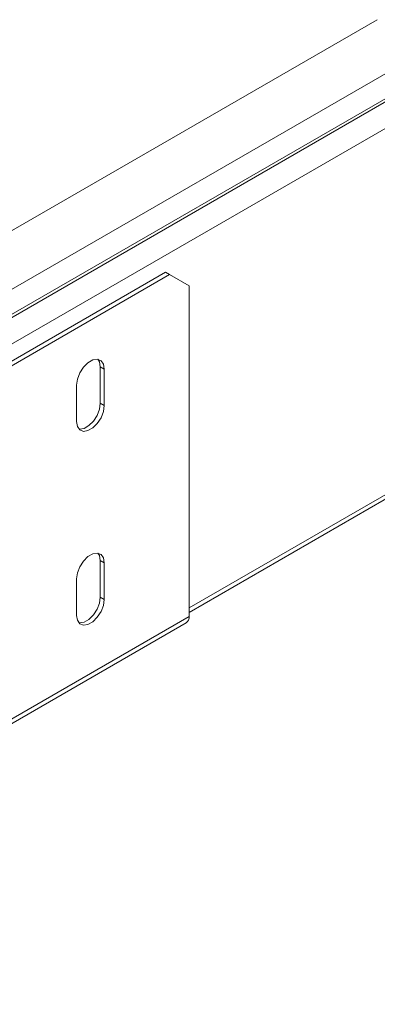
# Model space of a CAD drawing. Header units: millimetres. Extents: x -6 to 5206, y -8403 to -276.
# Tile 7 of 65: x 1000 to 1064, y -7216 to -7040. Entities that reach past the tile are written whole.
import ezdxf

# ---------------------------------------------------------------- set-up
doc = ezdxf.new("R2010")
doc.units = ezdxf.units.MM

msp = doc.modelspace()

# ---------------------------------------------------------------- linework, layer by layer
at = {"color": 7, "linetype": 'Continuous', "lineweight": 15}
for p, q in [((1064.1, -7040.07), (926.22, -7119.67)), ((1068.85, -7047.81), (930.97, -7127.41)), ((1068.98, -7052.22), (931.09, -7131.82)), ((1069.22, -7052.65), (931.34, -7132.25)), ((1070.39, -7056.7), (932.5, -7136.3)), ((1026.2, -7085.27), (821.13, -7203.65)), ((1026.9, -7085.68), (821.84, -7204.06)), ((1026.9, -7085.68), (1026.2, -7085.27)), ((1030.44, -7087.72), (1026.9, -7085.68)), ((1030.44, -7146.92), (1030.44, -7087.72)), ((1014.53, -7102.21), (1015.24, -7102.62)), ((1014.53, -7102.21), (1014.53, -7108.74)), ((1015.24, -7102.62), (1015.24, -7109.15)), ((1010.29, -7112.01), (1010.29, -7105.48)), ((1014.53, -7108.74), (1015.24, -7109.15)), ((1030.44, -7146.18), (1069.89, -7123.4)), ((1014.53, -7136.91), (1015.24, -7137.32)), ((1014.53, -7136.91), (1014.53, -7143.45)), ((1015.24, -7137.32), (1015.24, -7143.85)), ((1010.29, -7146.71), (1010.29, -7140.18)), ((1014.53, -7143.45), (1015.24, -7143.85)), ((817.79, -7270.52), (1029.92, -7148.06)), ((1030.44, -7146.92), (818.31, -7269.38))]:
    msp.add_line(p, q, dxfattribs=at)
at = {"color": 8, "linetype": 'Continuous', "lineweight": 15}
msp.add_line((1070.39, -7122.3), (1030.44, -7145.37), dxfattribs=at)
at = {"color": 7, "linetype": 'Continuous', "lineweight": 15, "flags": 128}
for points in [[(1010.29, -7105.48), (1010.44, -7104.41), (1010.87, -7103.3), (1011.52, -7102.29), (1012.33, -7101.48), (1013.19, -7100.98), (1014, -7100.86), (1014.66, -7101.12), (1015.09, -7101.73), (1015.24, -7102.62)], [(1014.12, -7100.87), (1014.38, -7101.32), (1014.53, -7102.21)], [(1015.24, -7109.15), (1015.09, -7110.21), (1014.66, -7111.32), (1014, -7112.34), (1013.19, -7113.15), (1012.33, -7113.64), (1011.52, -7113.77), (1010.87, -7113.51), (1010.44, -7112.9), (1010.29, -7112.01)], [(1014.53, -7108.74), (1014.38, -7109.81), (1013.95, -7110.91), (1013.29, -7111.93), (1012.48, -7112.74), (1011.62, -7113.23), (1010.82, -7113.36), (1010.69, -7113.34)], [(1010.29, -7140.18), (1010.44, -7139.11), (1010.87, -7138.01), (1011.52, -7136.99), (1012.33, -7136.18), (1013.19, -7135.69), (1014, -7135.56), (1014.66, -7135.82), (1015.09, -7136.43), (1015.24, -7137.32)], [(1014.12, -7135.58), (1014.38, -7136.02), (1014.53, -7136.91)], [(1015.24, -7143.85), (1015.09, -7144.92), (1014.66, -7146.02), (1014, -7147.04), (1013.19, -7147.85), (1012.33, -7148.34), (1011.52, -7148.47), (1010.87, -7148.21), (1010.44, -7147.6), (1010.29, -7146.71)], [(1014.53, -7143.45), (1014.38, -7144.51), (1013.95, -7145.62), (1013.29, -7146.63), (1012.48, -7147.44), (1011.62, -7147.94), (1010.82, -7148.06), (1010.69, -7148.05)]]:
    msp.add_lwpolyline(points, dxfattribs=at)
at = {"color": 7, "linetype": 'Continuous', "lineweight": 15}
msp.add_arc((1029.21, -7147.05), 1.23, 305.0133, 6.2988, dxfattribs=at)

doc.saveas('drawing.dxf')
